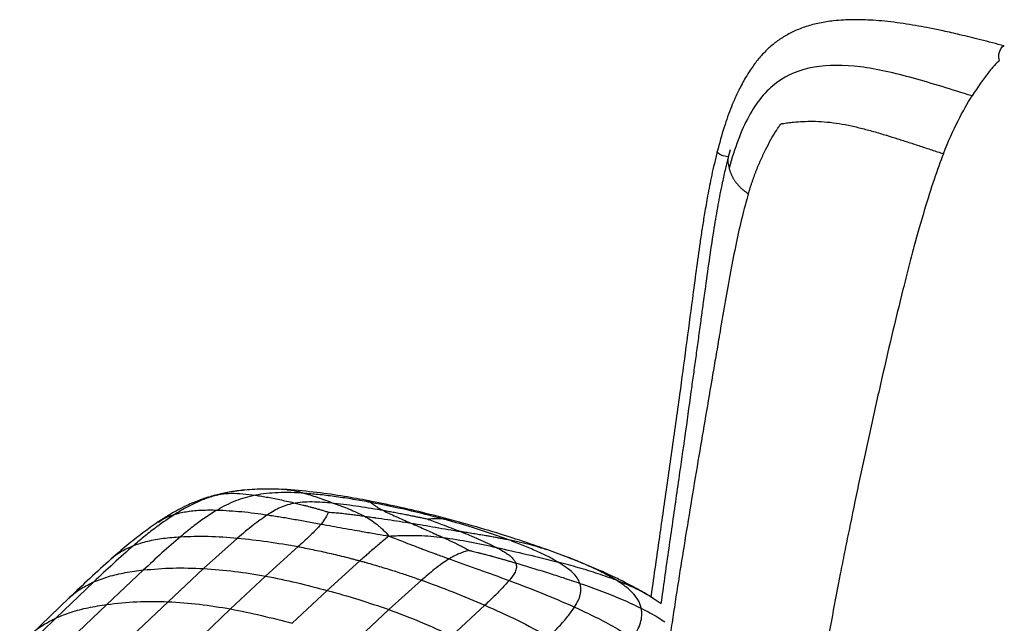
# Paper-space layout '_Trimetric' of a CAD drawing. Header units: millimetres. Extents: x -826 to 1033, y -202 to 1013.
# Tile 8 of 19: x -610 to -294, y 820 to 1013. Entities that reach past the tile are written whole.
import ezdxf

# ---------------------------------------------------------------- set-up
doc = ezdxf.new("R2010")
doc.units = ezdxf.units.MM

psp = doc.layouts.new('_Trimetric')

# ---------------------------------------------------------------- linework, layer by layer
at = {"color": 7, "linetype": 'Continuous', "lineweight": 25}
for p, q in [((-382.24, 971.67), (-382.89, 969.32)), ((-547.25, 860.89), (-545.33, 861.36)), ((-537.62, 862.61), (-538.13, 862.55)), ((-524.16, 862.73), (-524.06, 862.73)), ((-470.26, 852.67), (-470.98, 852.91)), ((-539.95, 847.27), (-550.84, 837.5)), ((-520.61, 844.51), (-530.98, 835.07)), ((-436.17, 841.82), (-440.96, 843.57)), ((-435.84, 841.67), (-436.25, 841.83)), ((-500.79, 839.97), (-511.25, 830.51)), ((-570.09, 837.05), (-581.82, 826.01)), ((-550.84, 837.5), (-562.21, 826.89)), ((-585.99, 833.24), (-598.06, 821.71)), ((-530.98, 835.07), (-542.2, 824.55)), ((-481.04, 833.76), (-491.49, 824.34)), ((-511.25, 830.51), (-522.47, 819.96)), ((-593.87, 828.08), (-606.05, 816.33)), ((-581.82, 826.01), (-593.45, 814.89)), ((-562.21, 826.89), (-573.78, 815.89)), ((-406.8, 827.85), (-406.93, 827.93)), ((-404.33, 826.24), (-406.87, 827.95)), ((-542.2, 824.55), (-553.71, 813.51)), ((-491.49, 824.34), (-502.74, 813.83)), ((-460.78, 825.75), (-471.37, 815.91)), ((-598.06, 821.71), (-609.72, 810.42))]:
    psp.add_line(p, q, dxfattribs=at)
at = {"color": 7, "linetype": 'Continuous', "lineweight": 25, "flags": 128}
for points in [[(-296.05, 1000.31), (-296.18, 1000.61), (-296.28, 1001.34), (-296.2, 1002.25), (-295.95, 1003.2), (-295.58, 1004.03), (-295.14, 1004.63), (-294.69, 1004.9), (-294.48, 1004.9)], [(-382.85, 969.41), (-383.54, 969.48), (-384.48, 969.7), (-385.36, 970.02), (-386.02, 970.41), (-386.38, 970.81), (-386.41, 971.06)]]:
    psp.add_lwpolyline(points, dxfattribs=at)
at = {"color": 7, "linetype": 'Continuous', "lineweight": 25}
for points, knots in [([(-294.48, 1004.9), (-297.04, 1005.57), (-301.76, 1006.8), (-308.3, 1008.42), (-313.7, 1009.65), (-318.13, 1010.57), (-322.03, 1011.3), (-325.86, 1011.94), (-329.78, 1012.49), (-333.64, 1012.91), (-337.21, 1013.18), (-340.37, 1013.31), (-343.2, 1013.32), (-346.09, 1013.22), (-349.58, 1012.94), (-353.62, 1012.31), (-357.85, 1011.21), (-361.72, 1009.71), (-365.15, 1007.89), (-368.17, 1005.77), (-370.48, 1003.71), (-372.21, 1001.88), (-373.48, 1000.39), (-374.68, 998.83), (-375.98, 996.97), (-377.66, 994.29), (-379.73, 990.41), (-382.04, 985.13), (-384.38, 978.58), (-385.7, 973.69), (-386.41, 971.06)], [0, 0, 0, 0, 0.067544, 0.125114, 0.172614, 0.209967, 0.241685, 0.275112, 0.31037, 0.344258, 0.376184, 0.403727, 0.42685, 0.450545, 0.479668, 0.519095, 0.558567, 0.595291, 0.629156, 0.661423, 0.692503, 0.710288, 0.727274, 0.743456, 0.761464, 0.785903, 0.825217, 0.87395, 0.932146, 1, 1, 1, 1]), ([(-296.01, 1000.36), (-296.33, 1000.03), (-296.93, 999.42), (-297.8, 998.45), (-298.65, 997.47), (-300.09, 995.7), (-302.15, 992.96), (-303.88, 990.29), (-304.78, 988.92)], [0, 0, 0, 0, 0.107836, 0.20002, 0.29489, 0.392351, 0.68675, 1, 1, 1, 1]), ([(-304.78, 988.92), (-308.06, 989.92), (-311.27, 990.91), (-317.54, 992.82), (-320.6, 993.73), (-329.56, 996.21), (-335.23, 997.53), (-345.87, 998.86), (-350.84, 998.88), (-359.88, 997.29), (-363.93, 995.68), (-367.41, 993.09)], [0, 0, 0, 0, 0.125, 0.125, 0.25, 0.25, 0.5, 0.5, 0.75, 0.75, 1, 1, 1, 1]), ([(-367.41, 993.09), (-370.89, 990.5), (-373.8, 986.91), (-378.77, 977.77), (-380.83, 972.22), (-382.6, 965.7)], [0, 0, 0, 0, 0.5, 0.5, 1, 1, 1, 1]), ([(-313.98, 970.38), (-312.4, 974.42), (-310.84, 977.87), (-307.77, 983.94), (-306.26, 986.56), (-304.78, 988.92)], [0, 0, 0, 0, 0.5, 0.5, 1, 1, 1, 1]), ([(-366.04, 979.94), (-365.96, 979.96), (-365.79, 979.99), (-365.32, 980.07), (-364.62, 980.18), (-363.71, 980.31), (-362.82, 980.42), (-361.25, 980.59), (-358.96, 980.75), (-355.7, 980.81), (-352.15, 980.66), (-348.32, 980.24), (-344.4, 979.53), (-340.4, 978.6), (-336.33, 977.5), (-332.41, 976.34), (-328.63, 975.17), (-325.02, 974.01), (-321.37, 972.81), (-317.69, 971.6), (-315.22, 970.79), (-313.98, 970.38)], [0, 0, 0, 0, 0.005697, 0.01146, 0.031609, 0.051876, 0.070715, 0.089567, 0.151551, 0.21362, 0.286918, 0.360837, 0.435582, 0.511142, 0.587475, 0.664541, 0.730991, 0.797787, 0.864894, 0.932305, 1, 1, 1, 1]), ([(-376.44, 957.54), (-376.34, 957.86), (-376.15, 958.49), (-375.85, 959.42), (-375.55, 960.36), (-375.23, 961.28), (-374.91, 962.2), (-374.58, 963.12), (-374.25, 964.02), (-373.9, 964.92), (-373.55, 965.82), (-373.18, 966.7), (-372.81, 967.58), (-372.43, 968.45), (-372.04, 969.31), (-371.65, 970.16), (-371.24, 971.01), (-370.45, 972.6), (-369.23, 974.9), (-367.91, 977.12), (-366.9, 978.68), (-366.43, 979.38), (-366.11, 979.84), (-366.04, 979.94)], [0, 0, 0, 0, 0.03938, 0.078666, 0.117859, 0.156955, 0.195955, 0.234857, 0.273661, 0.312365, 0.350969, 0.38947, 0.427867, 0.46616, 0.504349, 0.542431, 0.580401, 0.618258, 0.758124, 0.896669, 0.932893, 0.984522, 1, 1, 1, 1]), ([(-386.41, 971.06), (-387.02, 968.53), (-388.15, 963.84), (-389.43, 957.22), (-390.41, 951.57), (-391.21, 946.61), (-392.58, 937.51), (-394.24, 924.79), (-396.39, 908.52), (-398.18, 895.26), (-399.71, 884.11), (-400.98, 875.03), (-402.27, 866), (-403.53, 857.27), (-404.73, 848.92), (-405.95, 840.39), (-406.91, 833.59), (-407.48, 829.42), (-407.62, 828.4)], [0, 0, 0, 0, 0.054541, 0.101477, 0.140996, 0.174032, 0.20614, 0.332366, 0.440077, 0.54676, 0.610261, 0.673759, 0.737246, 0.799715, 0.857319, 0.912491, 0.978695, 1, 1, 1, 1]), ([(-382.87, 969.32), (-383.18, 968.1), (-383.86, 965.4), (-384.72, 961.45), (-385.51, 957.55), (-386.19, 953.93), (-386.83, 950.29), (-387.74, 944.77), (-388.88, 937.26), (-389.89, 930.05), (-390.58, 924.98), (-391.05, 921.56), (-391.63, 917.24), (-392.34, 912.03), (-393.09, 906.57), (-393.83, 901.17), (-394.97, 892.88), (-396.49, 881.93), (-398.6, 867.09), (-400.87, 851.33), (-402.89, 837.34), (-404.05, 829.01), (-404.43, 826.31)], [0, 0, 0, 0, 0.026188, 0.058212, 0.084066, 0.108936, 0.134465, 0.160625, 0.224568, 0.291197, 0.310618, 0.330127, 0.362382, 0.400896, 0.439003, 0.476641, 0.513751, 0.612587, 0.705794, 0.824898, 0.943322, 1, 1, 1, 1]), ([(-382.88, 969.32), (-382.9, 969.25), (-383.04, 968.73), (-383.05, 967.57), (-382.76, 966.35), (-382.6, 965.7)], [0, 0, 0, 0, 0.065816, 0.503669, 1, 1, 1, 1]), ([(-313.98, 970.38), (-315.95, 965.34), (-317.97, 959.37), (-321.17, 948.62), (-322.27, 944.73), (-323.97, 938.41), (-324.55, 936.21), (-325.73, 931.66), (-326.32, 929.32), (-329.34, 917.26), (-331.84, 906.65), (-334.86, 893.35), (-335.46, 890.69), (-336.64, 885.4), (-338.38, 877.5), (-340.05, 869.75), (-342.19, 859.62), (-343.22, 854.65), (-344.7, 847.42), (-345.18, 845.04), (-346.11, 840.37), (-346.56, 838.07), (-348.77, 826.75), (-350.36, 818.2), (-352.33, 807.25), (-352.73, 805.04), (-353.52, 800.58), (-353.91, 798.33), (-355.11, 791.47), (-355.93, 786.77), (-358.38, 772.3), (-360.03, 762.13), (-363.31, 740.68), (-364.93, 729.39), (-367.17, 712.53), (-367.88, 706.92), (-368.63, 700.72), (-368.76, 699.69), (-368.88, 698.62), (-368.93, 698.21), (-368.94, 698.14), (-368.95, 698.1), (-368.95, 698.1), (-368.95, 698.04), (-368.97, 697.91), (-369.06, 697.1), (-369.31, 694.97), (-369.55, 692.94), (-370.92, 680.84), (-371.94, 670.67), (-372.87, 659.67), (-373.04, 657.55), (-373.34, 653.52), (-373.47, 651.61), (-373.82, 646.18), (-373.97, 642.97), (-374.13, 637.19), (-374.12, 634.62), (-373.95, 629.94), (-373.78, 627.83), (-373.52, 625.86)], [0, 0, 0, 0, 0.0625, 0.0625, 0.09375, 0.09375, 0.109375, 0.109375, 0.125, 0.125, 0.1875, 0.1875, 0.203125, 0.203125, 0.21875, 0.25, 0.25, 0.28125, 0.28125, 0.296875, 0.296875, 0.3125, 0.3125, 0.375, 0.375, 0.390625, 0.390625, 0.40625, 0.40625, 0.4375, 0.4375, 0.5, 0.5, 0.5625, 0.5625, 0.59375, 0.59375, 0.597656, 0.599609, 0.599854, 0.599976, 0.599976, 0.600098, 0.600098, 0.600586, 0.601562, 0.609375, 0.625, 0.625, 0.75, 0.75, 0.78125, 0.78125, 0.8125, 0.8125, 0.875, 0.875, 0.9375, 0.9375, 1, 1, 1, 1]), ([(-382.6, 965.7), (-382.57, 965.59), (-382.5, 965.36), (-382.39, 965.02), (-382.27, 964.68), (-382.15, 964.34), (-382.01, 964), (-381.86, 963.66), (-381.7, 963.32), (-381.53, 962.99), (-381.35, 962.65), (-381.16, 962.32), (-380.96, 961.99), (-380.74, 961.67), (-380.52, 961.35), (-380.28, 961.04), (-380.04, 960.73), (-379.78, 960.42), (-379.51, 960.12), (-379.23, 959.83), (-378.94, 959.54), (-378.64, 959.25), (-378.33, 958.98), (-378.01, 958.7), (-377.66, 958.42), (-377.28, 958.13), (-376.87, 957.83), (-376.58, 957.64), (-376.44, 957.54)], [0, 0, 0, 0, 0.038602, 0.077064, 0.115395, 0.153608, 0.191716, 0.229731, 0.267666, 0.305528, 0.343325, 0.38106, 0.418738, 0.456363, 0.49394, 0.531475, 0.568973, 0.606439, 0.643877, 0.681292, 0.718688, 0.756068, 0.793434, 0.830788, 0.868133, 0.912096, 0.956054, 1, 1, 1, 1]), ([(-376.44, 957.54), (-377.13, 955.05), (-378.59, 949.81), (-380.41, 941.45), (-382.18, 932.42), (-383.86, 922.99), (-385.06, 915.96), (-385.89, 911.12), (-386.34, 908.48), (-386.85, 905.47), (-387.37, 902.47), (-388.46, 896.09), (-390.09, 886.47), (-392.34, 873.19), (-394.57, 859.88), (-396.77, 846.51), (-398.86, 833.36), (-400.55, 822.4), (-401.52, 815.76), (-401.84, 813.54)], [0, 0, 0, 0, 0.0534688, 0.112616, 0.1759997, 0.2421259, 0.3085028, 0.3215362, 0.3423765, 0.3631532, 0.3838544, 0.4044683, 0.4951199, 0.5827451, 0.6792253, 0.770809, 0.8610164, 0.9535791, 1, 1, 1, 1]), ([(-547.25, 860.96), (-548.59, 860.57), (-551.5, 859.72), (-555.32, 858.15), (-558.87, 856.4), (-562.15, 854.54), (-564.27, 853.15), (-565.39, 852.42)], [0, 0, 0, 0, 0.195822, 0.422904, 0.59486, 0.786217, 1, 1, 1, 1]), ([(-545.33, 861.36), (-546.69, 860.98), (-549.43, 860.22), (-553.15, 858.7), (-556.69, 856.93), (-558.85, 855.61), (-559.96, 854.94)], [0, 0, 0, 0, 0.23746, 0.48016, 0.733022, 1, 1, 1, 1]), ([(-537.8, 862.63), (-539.38, 862.45), (-542.48, 862.09), (-545.55, 861.36), (-547.06, 861.01)], [0, 0, 0, 0, 0.508358, 1, 1, 1, 1]), ([(-534.25, 861), (-535.36, 860.75), (-537.63, 860.24), (-540.73, 859.15), (-543.72, 857.82), (-545.55, 856.79), (-546.5, 856.25)], [0, 0, 0, 0, 0.23238, 0.472189, 0.72613, 1, 1, 1, 1]), ([(-538.13, 862.55), (-539.1, 862.46), (-541.6, 862.21), (-543.92, 861.68), (-545.33, 861.36)], [0, 0, 0, 0, 0.386971, 1, 1, 1, 1]), ([(-545.33, 861.36), (-544.23, 861.47), (-541.97, 861.69), (-538.26, 861.51), (-535.6, 861.17), (-534.25, 861)], [0, 0, 0, 0, 0.319524, 0.65549, 1, 1, 1, 1]), ([(-524.16, 862.77), (-526.49, 862.89), (-530.98, 863.1), (-535.56, 862.79), (-537.77, 862.63)], [0, 0, 0, 0, 0.5185522, 1, 1, 1, 1]), ([(-518.38, 861.59), (-519.86, 861.68), (-522.72, 861.86), (-526.86, 861.84), (-530.73, 861.59), (-533.09, 861.19), (-534.25, 861)], [0, 0, 0, 0, 0.27439, 0.52803, 0.767528, 1, 1, 1, 1]), ([(-534.25, 861), (-532.9, 860.79), (-530.21, 860.36), (-525.98, 859.5), (-522.96, 858.8), (-521.47, 858.45)], [0, 0, 0, 0, 0.33537, 0.671444, 1, 1, 1, 1]), ([(-498.09, 859.22), (-500.64, 859.69), (-506.07, 860.68), (-514.68, 861.98), (-520.9, 862.5), (-524.1, 862.77)], [0, 0, 0, 0, 0.301407, 0.640312, 1, 1, 1, 1]), ([(-524.06, 862.73), (-523.86, 862.73), (-522.95, 862.72), (-521.08, 862.33), (-519.28, 861.84), (-518.38, 861.59)], [0, 0, 0, 0, 0.125194, 0.55881, 1, 1, 1, 1]), ([(-518.38, 861.59), (-516.95, 861.14), (-514.18, 860.26), (-510.72, 858.99), (-509.04, 858.37)], [0, 0, 0, 0, 0.515067, 1, 1, 1, 1]), ([(-497.3, 858.67), (-499.18, 859.01), (-502.84, 859.68), (-508.26, 860.5), (-513.41, 861.17), (-516.76, 861.45), (-518.38, 861.59)], [0, 0, 0, 0, 0.272209, 0.531456, 0.774864, 1, 1, 1, 1]), ([(-521.47, 858.45), (-522.31, 858.28), (-524.03, 857.93), (-526.28, 857.07), (-528.4, 855.99), (-529.71, 855.15), (-530.4, 854.7)], [0, 0, 0, 0, 0.225445, 0.460299, 0.71539, 1, 1, 1, 1]), ([(-509.04, 858.37), (-510, 858.46), (-512.07, 858.67), (-515.21, 858.84), (-518.47, 858.84), (-520.46, 858.58), (-521.47, 858.45)], [0, 0, 0, 0, 0.229526, 0.496087, 0.744762, 1, 1, 1, 1]), ([(-521.47, 858.45), (-521.19, 858.38), (-520.63, 858.25), (-519.79, 858.05), (-519.09, 857.88), (-518.65, 857.77), (-518.48, 857.73), (-518.43, 857.71), (-518.42, 857.71), (-518.42, 857.71), (-518.4, 857.71), (-518.37, 857.7), (-518.34, 857.69), (-518.31, 857.69), (-518.3, 857.68), (-518.24, 857.67), (-518.05, 857.62), (-517.58, 857.5), (-517.03, 857.36), (-516.56, 857.23), (-516.01, 857.09), (-515.24, 856.88), (-514.15, 856.57), (-513.05, 856.24), (-511.96, 855.91), (-511.26, 855.68), (-510.92, 855.57)], [0, 0, 0, 0, 0.0835, 0.166815, 0.250239, 0.287122, 0.29538, 0.299511, 0.299901, 0.300019, 0.300127, 0.304576, 0.308755, 0.309903, 0.310405, 0.31252, 0.327838, 0.36617, 0.447579, 0.483909, 0.50175, 0.601407, 0.700666, 0.807151, 0.908128, 1, 1, 1, 1]), ([(-509.04, 858.37), (-507.44, 857.8), (-504.25, 856.65), (-500.98, 855.08), (-499.36, 854.29)], [0, 0, 0, 0, 0.501146, 1, 1, 1, 1]), ([(-493.22, 856.05), (-495.84, 856.5), (-501.08, 857.41), (-506.39, 858.05), (-509.04, 858.37)], [0, 0, 0, 0, 0.500555, 1, 1, 1, 1]), ([(-470.24, 852.73), (-473.36, 853.55), (-479.52, 855.18), (-488.87, 857.37), (-495.17, 858.63), (-498.25, 859.25)], [0, 0, 0, 0, 0.342934, 0.678345, 1, 1, 1, 1]), ([(-498.07, 859.18), (-498.01, 859.17), (-497.86, 859.13), (-497.51, 858.84), (-497.3, 858.67)], [0, 0, 0, 0, 0.411471, 1, 1, 1, 1]), ([(-497.3, 858.67), (-497.11, 858.52), (-496.74, 858.23), (-495.89, 857.61), (-494.8, 856.9), (-493.74, 856.33), (-493.22, 856.05)], [0, 0, 0, 0, 0.260175, 0.513846, 0.760386, 1, 1, 1, 1]), ([(-474.14, 853.37), (-477.95, 854.37), (-485.47, 856.33), (-493.4, 857.9), (-497.3, 858.67)], [0, 0, 0, 0, 0.508215, 1, 1, 1, 1]), ([(-559.96, 854.94), (-561.95, 853.6), (-565.33, 851.33), (-569.63, 847.94), (-572.02, 845.92), (-573.22, 844.91)], [0, 0, 0, 0, 0.4150574, 0.7073885, 1, 1, 1, 1]), ([(-565.29, 852.39), (-564.69, 852.81), (-563.04, 853.92), (-561.15, 854.54), (-559.96, 854.94)], [0, 0, 0, 0, 0.367343, 1, 1, 1, 1]), ([(-559.96, 854.94), (-558.62, 855.26), (-555.86, 855.93), (-551.36, 856.29), (-548.14, 856.26), (-546.5, 856.25)], [0, 0, 0, 0, 0.314978, 0.650205, 1, 1, 1, 1]), ([(-546.5, 856.25), (-547.81, 855.43), (-550.57, 853.71), (-554.42, 850.83), (-556.93, 848.77), (-558.23, 847.7)], [0, 0, 0, 0, 0.3054508, 0.6405887, 1, 1, 1, 1]), ([(-546.5, 856.25), (-543.92, 856.12), (-538.79, 855.87), (-533.18, 855.09), (-530.4, 854.7)], [0, 0, 0, 0, 0.503918, 1, 1, 1, 1]), ([(-530.4, 854.7), (-531.94, 853.61), (-535.3, 851.22), (-538.32, 848.66), (-539.95, 847.27)], [0, 0, 0, 0, 0.458597, 1, 1, 1, 1]), ([(-530.4, 854.7), (-529.04, 854.49), (-526.36, 854.08), (-522.14, 853.36), (-517.79, 852.58), (-514.74, 852.02), (-513.21, 851.75)], [0, 0, 0, 0, 0.253147, 0.500142, 0.750962, 1, 1, 1, 1]), ([(-510.92, 855.57), (-511.16, 854.98), (-511.64, 853.79), (-512.68, 852.43), (-513.21, 851.75)], [0, 0, 0, 0, 0.49391, 1, 1, 1, 1]), ([(-510.92, 855.57), (-510.25, 855.53), (-508.95, 855.45), (-506.93, 855.25), (-505, 855.03), (-503.08, 854.8), (-501.25, 854.55), (-500, 854.38), (-499.36, 854.29)], [0, 0, 0, 0, 0.17465, 0.334455, 0.524936, 0.675473, 0.832036, 1, 1, 1, 1]), ([(-499.36, 854.29), (-498.74, 854.2), (-497.81, 854.07), (-496.69, 853.9), (-496.15, 853.83), (-494.58, 853.6), (-490.75, 853.05), (-486.94, 852.45), (-484.48, 852.07)], [0, 0, 0, 0, 0.124777, 0.189064, 0.228115, 0.233975, 0.50515, 1, 1, 1, 1]), ([(-499.36, 854.29), (-498.67, 853.9), (-497.29, 853.1), (-496.05, 852.18), (-495.42, 851.71)], [0, 0, 0, 0, 0.499059, 1, 1, 1, 1]), ([(-478.99, 853.26), (-479.39, 853.35), (-480.18, 853.51), (-481.36, 853.76), (-482.55, 854.01), (-483.74, 854.25), (-484.94, 854.49), (-486.34, 854.77), (-487.95, 855.08), (-489.69, 855.41), (-491.45, 855.73), (-492.6, 855.94), (-493.22, 856.05)], [0, 0, 0, 0, 0.083237, 0.166601, 0.249959, 0.333856, 0.416686, 0.504028, 0.628072, 0.756586, 0.870786, 1, 1, 1, 1]), ([(-493.22, 856.05), (-492.64, 855.76), (-491.49, 855.18), (-488.64, 853.89), (-486.14, 852.79), (-484.48, 852.07)], [0, 0, 0, 0, 0.25507, 0.506529, 1, 1, 1, 1]), ([(-565.24, 852.52), (-566.95, 851.32), (-570.52, 848.83), (-575.52, 844.82), (-578.76, 842.02), (-580.43, 840.57)], [0, 0, 0, 0, 0.309907, 0.644878, 1, 1, 1, 1]), ([(-513.21, 851.75), (-513.34, 851.59), (-513.59, 851.27), (-513.87, 850.96), (-514.01, 850.8)], [0, 0, 0, 0, 0.4997396, 1, 1, 1, 1]), ([(-513.21, 851.75), (-512.04, 851.53), (-509.75, 851.12), (-506.15, 850.47), (-502.71, 849.86), (-499.03, 849.21), (-495.38, 848.58), (-492.73, 848.13), (-491.5, 847.92)], [0, 0, 0, 0, 0.1689987, 0.3311003, 0.5055027, 0.6451616, 0.834343, 1, 1, 1, 1]), ([(-495.42, 851.71), (-495.1, 851.45), (-494.73, 851.15), (-494.03, 850.53), (-493, 849.56), (-492.09, 848.57), (-491.5, 847.92)], [0, 0, 0, 0, 0.221807, 0.25839, 0.512968, 1, 1, 1, 1]), ([(-484.48, 852.07), (-482.87, 851.35), (-480.67, 850.37), (-478.15, 849.23), (-477.23, 848.82), (-476.91, 848.67), (-476.4, 848.44), (-475.54, 848.06), (-474.68, 847.68), (-474.22, 847.48)], [0, 0, 0, 0, 0.494229, 0.676207, 0.729919, 0.757503, 0.765035, 0.875233, 1, 1, 1, 1]), ([(-484.48, 852.07), (-483.16, 851.85), (-480.51, 851.41), (-476.53, 850.72), (-472.51, 850.02), (-469.89, 849.58), (-468.57, 849.35)], [0, 0, 0, 0, 0.244979, 0.493455, 0.744931, 1, 1, 1, 1]), ([(-475.84, 853.44), (-475.91, 853.44), (-476.43, 853.44), (-477.44, 853.41), (-478.41, 853.33), (-478.94, 853.27), (-478.97, 853.26), (-478.98, 853.26), (-478.99, 853.26)], [0, 0, 0, 0, 0.0662364, 0.4999996, 0.9716782, 0.9858391, 0.9929196, 1, 1, 1, 1]), ([(-478.99, 853.26), (-477.51, 852.73), (-474.11, 851.51), (-470.57, 850.13), (-468.57, 849.35)], [0, 0, 0, 0, 0.434161, 1, 1, 1, 1]), ([(-474.14, 853.37), (-474.42, 853.39), (-474.99, 853.42), (-475.56, 853.43), (-475.84, 853.44)], [0, 0, 0, 0, 0.511946, 1, 1, 1, 1]), ([(-453.07, 846.65), (-456.37, 847.84), (-463.09, 850.25), (-470.41, 852.32), (-474.14, 853.37)], [0, 0, 0, 0, 0.49179, 1, 1, 1, 1]), ([(-470.98, 852.91), (-471.64, 853.04), (-472.68, 853.24), (-473.74, 853.34), (-474.14, 853.37)], [0, 0, 0, 0, 0.632795, 1, 1, 1, 1]), ([(-440.97, 843.57), (-443.84, 844.58), (-449.87, 846.69), (-459.64, 849.76), (-466.64, 851.72), (-470.24, 852.73)], [0, 0, 0, 0, 0.305092, 0.641652, 1, 1, 1, 1]), ([(-514.01, 850.8), (-514.96, 849.84), (-517.01, 847.74), (-519.35, 845.64), (-520.61, 844.51)], [0, 0, 0, 0, 0.461623, 1, 1, 1, 1]), ([(-491.5, 847.92), (-489.96, 848), (-487.85, 848.09), (-485.51, 848.13), (-484.59, 848.13), (-483.53, 848.12), (-482.69, 848.1), (-481.97, 848.08)], [0, 0, 0, 0, 0.486502, 0.666949, 0.734996, 0.774727, 1, 1, 1, 1]), ([(-481.97, 848.08), (-480.68, 848.02), (-478.1, 847.91), (-475.52, 847.62), (-474.22, 847.48)], [0, 0, 0, 0, 0.498624, 1, 1, 1, 1]), ([(-468.57, 849.35), (-466.63, 848.57), (-462.7, 846.98), (-458.98, 845.17), (-457.09, 844.25)], [0, 0, 0, 0, 0.494284, 1, 1, 1, 1]), ([(-453.07, 846.65), (-453.47, 846.73), (-454.27, 846.89), (-455.48, 847.12), (-456.76, 847.35), (-457.97, 847.57), (-459.21, 847.78), (-460.69, 848.04), (-462.47, 848.33), (-464.49, 848.67), (-466.49, 849), (-467.88, 849.24), (-468.57, 849.35)], [0, 0, 0, 0, 0.083974, 0.167347, 0.250081, 0.344032, 0.409551, 0.495968, 0.633472, 0.750476, 0.876086, 1, 1, 1, 1]), ([(-573.22, 844.91), (-575.39, 842.99), (-579.75, 839.15), (-583.9, 835.21), (-585.99, 833.24)], [0, 0, 0, 0, 0.498472, 1, 1, 1, 1]), ([(-580.41, 840.55), (-580.34, 840.63), (-579.36, 841.65), (-576.99, 843.21), (-574.51, 844.33), (-573.22, 844.91)], [0, 0, 0, 0, 0.037283, 0.497851, 1, 1, 1, 1]), ([(-573.22, 844.91), (-571.74, 845.4), (-568.69, 846.41), (-563.66, 847.27), (-560.07, 847.56), (-558.23, 847.7)], [0, 0, 0, 0, 0.313278, 0.647902, 1, 1, 1, 1]), ([(-558.23, 847.7), (-560.22, 845.98), (-564.27, 842.48), (-568.13, 838.88), (-570.09, 837.05)], [0, 0, 0, 0, 0.492346, 1, 1, 1, 1]), ([(-558.23, 847.7), (-555.29, 847.8), (-549.39, 847.99), (-543.11, 847.51), (-539.95, 847.27)], [0, 0, 0, 0, 0.496843, 1, 1, 1, 1]), ([(-539.95, 847.27), (-536.78, 846.93), (-530.49, 846.27), (-523.89, 845.09), (-520.61, 844.51)], [0, 0, 0, 0, 0.503883, 1, 1, 1, 1]), ([(-492.11, 847.43), (-493.12, 846.59), (-495.15, 844.92), (-497.17, 843.15), (-498.19, 842.26)], [0, 0, 0, 0, 0.497879, 1, 1, 1, 1]), ([(-491.5, 847.92), (-491.61, 847.84), (-491.81, 847.67), (-492.02, 847.51), (-492.11, 847.43)], [0, 0, 0, 0, 0.527457, 1, 1, 1, 1]), ([(-491.5, 847.92), (-490.73, 847.62), (-489.23, 847.02), (-486.75, 846.05), (-484.44, 845.16), (-482.34, 844.36), (-480.84, 843.79), (-479.57, 843.31), (-478.38, 842.87), (-477.29, 842.46), (-475.97, 841.98), (-474.74, 841.52), (-473.39, 841.03), (-472.61, 840.75), (-472.2, 840.6)], [0, 0, 0, 0, 0.126952, 0.245989, 0.402221, 0.494504, 0.574933, 0.635785, 0.688917, 0.756255, 0.800342, 0.88722, 0.939851, 1, 1, 1, 1]), ([(-474.22, 847.48), (-473.88, 847.32), (-473.19, 847.01), (-472.16, 846.53), (-471.16, 846.06), (-469.98, 845.5), (-468.68, 844.86), (-467.21, 844.11), (-466.3, 843.59), (-465.83, 843.32)], [0, 0, 0, 0, 0.12303, 0.244791, 0.365544, 0.478433, 0.665563, 0.825319, 1, 1, 1, 1]), ([(-474.22, 847.48), (-471.35, 847.04), (-465.59, 846.15), (-459.93, 844.89), (-457.09, 844.25)], [0, 0, 0, 0, 0.498881, 1, 1, 1, 1]), ([(-437.35, 839.57), (-438.4, 840.16), (-440.59, 841.38), (-444.36, 843.14), (-448.53, 844.92), (-451.53, 846.07), (-453.07, 846.65)], [0, 0, 0, 0, 0.225128, 0.468545, 0.7278, 1, 1, 1, 1]), ([(-440.96, 843.49), (-442.53, 844.01), (-446.31, 845.27), (-450.57, 846.14), (-453.07, 846.65)], [0, 0, 0, 0, 0.4143591, 1, 1, 1, 1]), ([(-520.61, 844.51), (-520.47, 844.48), (-518.68, 844.15), (-515.13, 843.44), (-509.95, 842.3), (-505.98, 841.34), (-503.78, 840.77), (-503.33, 840.65)], [0, 0, 0, 0, 0.0254741, 0.3139049, 0.6178848, 0.9220477, 1, 1, 1, 1]), ([(-498.19, 842.26), (-498.26, 842.2), (-498.69, 841.83), (-499.56, 841.07), (-500.36, 840.36), (-500.8, 839.97)], [0, 0, 0, 0, 0.0785595, 0.4960689, 1, 1, 1, 1]), ([(-465.83, 843.32), (-466.13, 843.23), (-466.7, 843.08), (-467.59, 842.8), (-468.41, 842.51), (-469.32, 842.13), (-470.25, 841.7), (-471.26, 841.17), (-471.88, 840.79), (-472.2, 840.6)], [0, 0, 0, 0, 0.1314, 0.248331, 0.38457, 0.493911, 0.664796, 0.826954, 1, 1, 1, 1]), ([(-465.83, 843.32), (-465.5, 843.24), (-464.88, 843.1), (-463.99, 842.88), (-463.06, 842.66), (-462.23, 842.44), (-461.45, 842.24), (-460.8, 842.07), (-460.06, 841.88), (-459.39, 841.7), (-458.86, 841.55), (-458.59, 841.48), (-458.36, 841.42), (-457.75, 841.25), (-456.8, 840.98), (-455.64, 840.65), (-454.52, 840.33), (-453.38, 840), (-452.14, 839.64), (-451.31, 839.39), (-450.9, 839.27)], [0, 0, 0, 0, 0.06493, 0.12443, 0.178929, 0.2491, 0.290874, 0.336678, 0.378418, 0.439663, 0.470935, 0.484377, 0.495467, 0.515525, 0.607037, 0.686428, 0.749761, 0.833185, 0.916501, 1, 1, 1, 1]), ([(-457.09, 844.25), (-456.61, 844), (-455.68, 843.5), (-454.4, 842.74), (-453.23, 841.96), (-452.2, 841.11), (-451.35, 840.22), (-451.05, 839.58), (-450.9, 839.27)], [0, 0, 0, 0, 0.171542, 0.335403, 0.494044, 0.659505, 0.834543, 1, 1, 1, 1]), ([(-457.09, 844.25), (-453.84, 843.53), (-447.12, 842.04), (-440.67, 840.41), (-437.35, 839.57)], [0, 0, 0, 0, 0.484929, 1, 1, 1, 1]), ([(-406.87, 827.95), (-408.12, 828.72), (-410.42, 830.14), (-413.61, 831.88), (-416.19, 833.21), (-418.31, 834.26), (-420.22, 835.17), (-422.19, 836.08), (-424.54, 837.13), (-427.61, 838.44), (-431.56, 840.06), (-434.53, 841.2), (-436.16, 841.82)], [0, 0, 0, 0, 0.134482, 0.245726, 0.331279, 0.400083, 0.465324, 0.526969, 0.602471, 0.706093, 0.83852, 1, 1, 1, 1]), ([(-418.63, 833.73), (-419.94, 834.49), (-422.69, 836.09), (-427.54, 838.35), (-431.97, 840.23), (-434.87, 841.31), (-435.84, 841.67)], [0, 0, 0, 0, 0.2595864, 0.5424361, 0.8465052, 1, 1, 1, 1]), ([(-580.43, 840.57), (-582.72, 838.51), (-587.3, 834.38), (-591.68, 830.17), (-593.87, 828.08)], [0, 0, 0, 0, 0.5013001, 1, 1, 1, 1]), ([(-503.33, 840.65), (-502.95, 840.55), (-502.52, 840.44), (-501.68, 840.21), (-501.22, 840.09), (-500.8, 839.97)], [0, 0, 0, 0, 0.455262, 0.499916, 1, 1, 1, 1]), ([(-500.8, 839.97), (-500.37, 839.86), (-499.9, 839.73), (-499.04, 839.49), (-498.61, 839.37), (-498.22, 839.26)], [0, 0, 0, 0, 0.500076, 0.535397, 1, 1, 1, 1]), ([(-498.22, 839.26), (-496.61, 838.8), (-493.4, 837.87), (-490.2, 836.85), (-488.6, 836.33)], [0, 0, 0, 0, 0.49957, 1, 1, 1, 1]), ([(-472.2, 840.6), (-472.94, 840.13), (-474.61, 839.08), (-476.82, 837.34), (-479.02, 835.52), (-480.38, 834.33), (-481.04, 833.76)], [0, 0, 0, 0, 0.223743, 0.504272, 0.759834, 1, 1, 1, 1]), ([(-472.2, 840.6), (-470.66, 840.04), (-467.55, 838.92), (-461.17, 836.66), (-456.28, 834.87), (-453.03, 833.68)], [0, 0, 0, 0, 0.249082, 0.49995, 1, 1, 1, 1]), ([(-450.9, 839.27), (-450.78, 838.8), (-450.54, 837.84), (-451.22, 835.94), (-452.31, 834.57), (-453.03, 833.68)], [0, 0, 0, 0, 0.245251, 0.505632, 1, 1, 1, 1]), ([(-450.9, 839.27), (-449.21, 838.77), (-445.71, 837.73), (-440.66, 836.17), (-435.5, 834.52), (-432.15, 833.38), (-430.36, 832.76)], [0, 0, 0, 0, 0.244242, 0.504658, 0.734546, 1, 1, 1, 1]), ([(-430.36, 832.76), (-430.61, 833.35), (-431.13, 834.52), (-432.65, 836.23), (-434.71, 837.94), (-436.45, 839.01), (-437.35, 839.57)], [0, 0, 0, 0, 0.232471, 0.471968, 0.725609, 1, 1, 1, 1]), ([(-418.63, 833.73), (-420.56, 834.44), (-424.5, 835.89), (-430.77, 837.8), (-435.15, 838.98), (-437.35, 839.57)], [0, 0, 0, 0, 0.322802, 0.65847, 1, 1, 1, 1]), ([(-585.99, 833.24), (-584.42, 833.83), (-581.2, 835.07), (-575.85, 836.28), (-572.04, 836.79), (-570.09, 837.05)], [0, 0, 0, 0, 0.313474, 0.647952, 1, 1, 1, 1]), ([(-570.09, 837.05), (-566.98, 837.32), (-560.7, 837.86), (-554.14, 837.62), (-550.84, 837.5)], [0, 0, 0, 0, 0.495703, 1, 1, 1, 1]), ([(-550.84, 837.5), (-547.54, 837.26), (-540.99, 836.78), (-534.3, 835.64), (-530.98, 835.07)], [0, 0, 0, 0, 0.5043501, 1, 1, 1, 1]), ([(-488.6, 836.33), (-487.34, 835.92), (-484.83, 835.09), (-482.3, 834.2), (-481.04, 833.76)], [0, 0, 0, 0, 0.49975, 1, 1, 1, 1]), ([(-593.84, 828.04), (-593.66, 828.24), (-592.54, 829.44), (-589.96, 831.27), (-587.35, 832.57), (-585.99, 833.24)], [0, 0, 0, 0, 0.084221, 0.522871, 1, 1, 1, 1]), ([(-530.98, 835.07), (-527.69, 834.42), (-521.13, 833.12), (-514.53, 831.37), (-511.25, 830.51)], [0, 0, 0, 0, 0.502002, 1, 1, 1, 1]), ([(-481.04, 833.76), (-477.71, 832.54), (-470.98, 830.1), (-464.2, 827.21), (-460.78, 825.75)], [0, 0, 0, 0, 0.496111, 1, 1, 1, 1]), ([(-453.03, 833.68), (-453.72, 832.89), (-455.2, 831.22), (-457.83, 828.58), (-459.76, 826.72), (-460.78, 825.75)], [0, 0, 0, 0, 0.295487, 0.630969, 1, 1, 1, 1]), ([(-453.03, 833.68), (-449.54, 832.36), (-442.5, 829.7), (-435.57, 826.68), (-432.08, 825.15)], [0, 0, 0, 0, 0.4960807, 1, 1, 1, 1]), ([(-432.08, 825.15), (-431.67, 825.84), (-430.88, 827.15), (-430.25, 828.9), (-430.01, 830.37), (-430.03, 831.58), (-430.25, 832.37), (-430.36, 832.76)], [0, 0, 0, 0, 0.273824, 0.527702, 0.688762, 0.845491, 1, 1, 1, 1]), ([(-430.36, 832.76), (-428.04, 831.94), (-423.46, 830.31), (-416.86, 827.69), (-412.72, 825.73), (-410.71, 824.77)], [0, 0, 0, 0, 0.344512, 0.680469, 1, 1, 1, 1]), ([(-410.71, 824.77), (-410.94, 825.53), (-411.4, 827.08), (-413.05, 829.34), (-415.41, 831.6), (-417.52, 833), (-418.63, 833.73)], [0, 0, 0, 0, 0.23165, 0.470616, 0.72421, 1, 1, 1, 1]), ([(-406.93, 827.93), (-407.55, 828.33), (-409.57, 829.63), (-413.46, 831.59), (-416.87, 833), (-418.63, 833.73)], [0, 0, 0, 0, 0.1744093, 0.5731295, 1, 1, 1, 1]), ([(-511.25, 830.51), (-507.97, 829.59), (-501.38, 827.75), (-494.79, 825.48), (-491.49, 824.34)], [0, 0, 0, 0, 0.497993, 1, 1, 1, 1]), ([(-598.06, 821.71), (-596.46, 822.35), (-593.17, 823.69), (-587.71, 825.07), (-583.82, 825.69), (-581.82, 826.01)], [0, 0, 0, 0, 0.313585, 0.648065, 1, 1, 1, 1]), ([(-581.82, 826.01), (-578.65, 826.37), (-572.24, 827.09), (-565.58, 826.96), (-562.21, 826.89)], [0, 0, 0, 0, 0.4958214, 1, 1, 1, 1]), ([(-562.21, 826.89), (-558.87, 826.68), (-552.26, 826.27), (-545.53, 825.12), (-542.2, 824.55)], [0, 0, 0, 0, 0.50462, 1, 1, 1, 1]), ([(-542.2, 824.55), (-538.9, 823.89), (-532.34, 822.58), (-525.75, 820.83), (-522.47, 819.96)], [0, 0, 0, 0, 0.502221, 1, 1, 1, 1]), ([(-491.49, 824.34), (-488.15, 823.09), (-481.4, 820.58), (-474.73, 817.47), (-471.37, 815.91)], [0, 0, 0, 0, 0.495647, 1, 1, 1, 1]), ([(-460.78, 825.75), (-457.29, 824.18), (-450.37, 821.08), (-443.58, 817.44), (-440.21, 815.63)], [0, 0, 0, 0, 0.503156, 1, 1, 1, 1]), ([(-440.21, 815.63), (-439.12, 816.75), (-437.01, 818.92), (-434.22, 822.09), (-432.77, 824.16), (-432.08, 825.15)], [0, 0, 0, 0, 0.359413, 0.694553, 1, 1, 1, 1]), ([(-432.08, 825.15), (-429.83, 824.11), (-425.43, 822.06), (-419.16, 818.77), (-415.31, 816.31), (-413.44, 815.12)], [0, 0, 0, 0, 0.3497969, 0.6850227, 1, 1, 1, 1]), ([(-413.44, 815.12), (-412.93, 815.96), (-411.92, 817.59), (-410.93, 820.04), (-410.41, 822.44), (-410.61, 824), (-410.71, 824.77)], [0, 0, 0, 0, 0.266977, 0.519843, 0.762547, 1, 1, 1, 1]), ([(-410.7, 824.77), (-408.87, 823.83), (-406.26, 822.49), (-403.9, 820.88), (-403.2, 820.41)], [0, 0, 0, 0, 0.701999, 1, 1, 1, 1]), ([(-606.01, 816.3), (-605.84, 816.49), (-604.72, 817.72), (-602.1, 819.62), (-599.44, 820.99), (-598.06, 821.71)], [0, 0, 0, 0, 0.0822468, 0.5218948, 1, 1, 1, 1])]:
    psp.add_open_spline(points, degree=3, knots=knots, dxfattribs=at)

doc.saveas('drawing.dxf')
